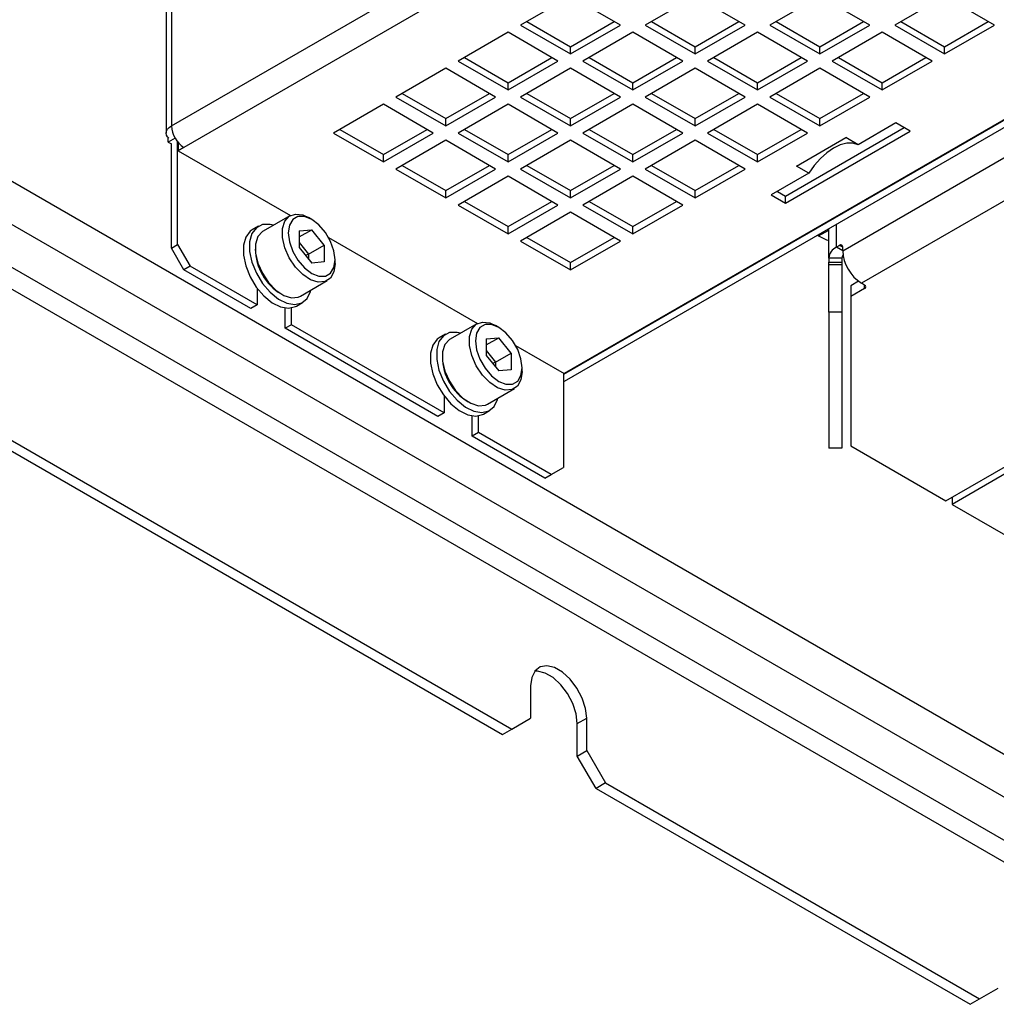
# Model space of a CAD drawing. Header units: millimetres. Extents: x 5 to 414, y 6 to 290.
# Tile 32 of 45: x 354 to 376, y 131 to 154. Entities that reach past the tile are written whole.
import ezdxf

# ---------------------------------------------------------------- set-up
doc = ezdxf.new("R2010")
doc.units = ezdxf.units.MM

msp = doc.modelspace()

# ---------------------------------------------------------------- linework, layer by layer
at = {"color": 7, "linetype": 'Continuous', "lineweight": 25}
for p, q in [((324.7376, 166.8128), (382.7911, 133.2993)), ((324.3134, 166.078), (382.3668, 132.5644)), ((381.5183, 132.0746), (323.4649, 165.5881)), ((323.2527, 165.2207), (381.3062, 131.7072)), ((357.6393, 151.1669), (372.0643, 159.4942)), ((372.3471, 159.0043), (357.9222, 150.677)), ((372.8657, 148.3315), (388.29, 157.2358)), ((388.7143, 156.5009), (373.29, 147.5967)), ((357.5222, 156.2255), (357.5222, 151.0036)), ((357.6393, 156.2615), (357.6393, 151.1669)), ((366.6903, 154.1059), (365.5589, 153.4527)), ((381.1153, 153.9426), (366.5347, 145.5254)), ((381.1011, 153.9508), (366.5489, 145.5499)), ((367.8217, 153.4527), (366.6903, 154.1059)), ((369.5187, 154.1059), (368.3873, 153.4527)), ((370.6501, 153.4527), (369.5187, 154.1059)), ((372.3471, 154.1059), (371.2158, 153.4527)), ((373.4785, 153.4527), (372.3471, 154.1059)), ((375.1756, 154.1059), (374.0442, 153.4527)), ((376.3069, 153.4527), (375.1756, 154.1059)), ((381.2567, 153.8609), (366.5489, 145.3703)), ((365.7004, 153.5344), (366.6903, 152.9629)), ((366.6903, 152.9629), (367.6802, 153.5344)), ((368.5288, 153.5344), (369.5187, 152.9629)), ((369.5187, 152.9629), (370.5086, 153.5344)), ((371.3572, 153.5344), (372.3471, 152.9629)), ((372.3471, 152.9629), (373.3371, 153.5344)), ((374.1856, 153.5344), (375.1756, 152.9629)), ((375.1756, 152.9629), (376.1655, 153.5344)), ((365.2761, 153.2895), (364.1447, 152.6363)), ((366.4074, 152.6363), (365.2761, 153.2895)), ((365.5589, 153.4527), (366.6903, 152.7996)), ((366.6903, 152.7996), (367.8217, 153.4527)), ((368.1045, 153.2895), (366.9731, 152.6363)), ((369.2359, 152.6363), (368.1045, 153.2895)), ((368.3873, 153.4527), (369.5187, 152.7996)), ((369.5187, 152.7996), (370.6501, 153.4527)), ((370.9329, 153.2895), (369.8016, 152.6363)), ((372.0643, 152.6363), (370.9329, 153.2895)), ((371.2158, 153.4527), (372.3471, 152.7996)), ((372.3471, 152.7996), (373.4785, 153.4527)), ((373.7614, 153.2895), (372.63, 152.6363)), ((374.8927, 152.6363), (373.7614, 153.2895)), ((374.0442, 153.4527), (375.1756, 152.7996)), ((375.1756, 152.7996), (376.3069, 153.4527)), ((366.6903, 152.7996), (366.6903, 152.9629)), ((369.5187, 152.7996), (369.5187, 152.9629)), ((372.3471, 152.7996), (372.3471, 152.9629)), ((375.1756, 152.7996), (375.1756, 152.9629)), ((339.198, 152.5862), (365.3609, 137.4827)), ((364.1447, 152.6363), (365.2761, 151.9832)), ((364.2862, 152.718), (365.2761, 152.1465)), ((365.2761, 152.1465), (366.266, 152.718)), ((365.2761, 151.9832), (366.4074, 152.6363)), ((366.9731, 152.6363), (368.1045, 151.9832)), ((367.1146, 152.718), (368.1045, 152.1465)), ((368.1045, 152.1465), (369.0944, 152.718)), ((368.1045, 151.9832), (369.2359, 152.6363)), ((369.8016, 152.6363), (370.9329, 151.9832)), ((369.943, 152.718), (370.9329, 152.1465)), ((370.9329, 152.1465), (371.9229, 152.718)), ((370.9329, 151.9832), (372.0643, 152.6363)), ((372.63, 152.6363), (373.7614, 151.9832)), ((372.7714, 152.718), (373.7614, 152.1465)), ((373.7614, 152.1465), (374.7513, 152.718)), ((373.7614, 151.9832), (374.8927, 152.6363)), ((338.9858, 152.4638), (365.1488, 137.3602)), ((363.8619, 152.4731), (362.7305, 151.8199)), ((364.9932, 151.8199), (363.8619, 152.4731)), ((366.6903, 152.4731), (365.5589, 151.8199)), ((367.8217, 151.8199), (366.6903, 152.4731)), ((369.5187, 152.4731), (368.3873, 151.8199)), ((370.6501, 151.8199), (369.5187, 152.4731)), ((372.3471, 152.4731), (371.2158, 151.8199)), ((373.4785, 151.8199), (372.3471, 152.4731)), ((365.2761, 151.9832), (365.2761, 152.1465)), ((368.1045, 151.9832), (368.1045, 152.1465)), ((370.9329, 151.9832), (370.9329, 152.1465)), ((373.7614, 151.9832), (373.7614, 152.1465)), ((362.8719, 151.9016), (363.8619, 151.3301)), ((363.8619, 151.3301), (364.8518, 151.9016)), ((365.7004, 151.9016), (366.6903, 151.3301)), ((366.6903, 151.3301), (367.6802, 151.9016)), ((368.5288, 151.9016), (369.5187, 151.3301)), ((369.5187, 151.3301), (370.5086, 151.9016)), ((371.3572, 151.9016), (372.3471, 151.3301)), ((372.3471, 151.3301), (373.3371, 151.9016)), ((362.7305, 151.8199), (363.8619, 151.1668)), ((363.8619, 151.1668), (364.9932, 151.8199)), ((365.5589, 151.8199), (366.6903, 151.1668)), ((366.6903, 151.1668), (367.8217, 151.8199)), ((368.3873, 151.8199), (369.5187, 151.1668)), ((369.5187, 151.1668), (370.6501, 151.8199)), ((371.2158, 151.8199), (372.3471, 151.1668)), ((372.3471, 151.1668), (373.4785, 151.8199)), ((362.4477, 151.6566), (361.3163, 151.0035)), ((363.579, 151.0035), (362.4477, 151.6566)), ((365.2761, 151.6566), (364.1447, 151.0035)), ((366.4074, 151.0035), (365.2761, 151.6566)), ((368.1045, 151.6566), (366.9731, 151.0035)), ((369.2359, 151.0035), (368.1045, 151.6566)), ((370.9329, 151.6566), (369.8016, 151.0035)), ((372.0643, 151.0035), (370.9329, 151.6566)), ((363.8619, 151.1668), (363.8619, 151.3301)), ((366.6903, 151.1668), (366.6903, 151.3301)), ((369.5187, 151.1668), (369.5187, 151.3301)), ((372.3471, 151.1668), (372.3471, 151.3301)), ((374.0725, 151.2321), (373.2195, 150.7397)), ((374.3978, 151.0443), (374.0725, 151.2321)), ((361.4577, 151.0852), (362.4477, 150.5137)), ((362.4477, 150.5137), (363.4376, 151.0852)), ((364.2862, 151.0852), (365.2761, 150.5137)), ((365.2761, 150.5137), (366.266, 151.0852)), ((367.1146, 151.0852), (368.1045, 150.5137)), ((368.1045, 150.5137), (369.0944, 151.0852)), ((369.943, 151.0852), (370.9329, 150.5137)), ((370.9329, 150.5137), (371.9229, 151.0852)), ((371.5693, 149.5748), (374.2563, 151.126)), ((371.5693, 149.4115), (374.3978, 151.0443)), ((357.5686, 150.7995), (357.5686, 150.8956)), ((357.7222, 150.8881), (357.5686, 150.7995)), ((357.5686, 150.7995), (357.6393, 150.7586)), ((357.7807, 148.4723), (357.7807, 150.8024)), ((361.3163, 151.0035), (362.4477, 150.3504)), ((362.4477, 150.3504), (363.579, 151.0035)), ((363.8619, 150.8402), (362.7305, 150.1871)), ((364.9932, 150.1871), (363.8619, 150.8402)), ((364.1447, 151.0035), (365.2761, 150.3504)), ((365.2761, 150.3504), (366.4074, 151.0035)), ((366.6903, 150.8402), (365.5589, 150.1871)), ((367.8217, 150.1871), (366.6903, 150.8402)), ((366.9731, 151.0035), (368.1045, 150.3504)), ((368.1045, 150.3504), (369.2359, 151.0035)), ((369.5187, 150.8402), (368.3873, 150.1871)), ((370.6501, 150.1871), (369.5187, 150.8402)), ((369.8016, 151.0035), (370.9329, 150.3504)), ((370.9329, 150.3504), (372.0643, 151.0035)), ((371.8142, 150.255), (372.9367, 150.903)), ((373.2195, 150.7397), (372.9367, 150.903)), ((357.6393, 148.3907), (357.6393, 150.7586)), ((357.8058, 150.7731), (357.7949, 150.7668)), ((357.7949, 150.7668), (357.7949, 150.6035)), ((357.9222, 150.677), (357.7949, 150.6035)), ((357.7949, 150.6035), (360.3396, 149.1345)), ((362.4477, 150.3504), (362.4477, 150.5137)), ((365.2761, 150.3504), (365.2761, 150.5137)), ((368.1045, 150.3504), (368.1045, 150.5137)), ((370.9329, 150.3504), (370.9329, 150.5137)), ((362.7305, 150.1871), (363.8619, 149.534)), ((362.8719, 150.2688), (363.8619, 149.6973)), ((363.8619, 149.6973), (364.8518, 150.2688)), ((363.8619, 149.534), (364.9932, 150.1871)), ((365.5589, 150.1871), (366.6903, 149.534)), ((365.7004, 150.2688), (366.6903, 149.6973)), ((366.6903, 149.6973), (367.6802, 150.2688)), ((366.6903, 149.534), (367.8217, 150.1871)), ((368.3873, 150.1871), (369.5187, 149.534)), ((368.5288, 150.2688), (369.5187, 149.6973)), ((369.5187, 149.6973), (370.5086, 150.2688)), ((369.5187, 149.534), (370.6501, 150.1871)), ((372.097, 150.0917), (371.8142, 150.255)), ((365.2761, 150.0238), (364.1447, 149.3707)), ((366.4074, 149.3707), (365.2761, 150.0238)), ((368.1045, 150.0238), (366.9731, 149.3707)), ((369.2359, 149.3707), (368.1045, 150.0238)), ((372.097, 150.0917), (371.2441, 149.5993)), ((363.8619, 149.534), (363.8619, 149.6973)), ((366.6903, 149.534), (366.6903, 149.6973)), ((369.5187, 149.534), (369.5187, 149.6973)), ((371.3855, 149.681), (371.5693, 149.5748)), ((364.2862, 149.4524), (365.2761, 148.8809)), ((365.2761, 148.8809), (366.266, 149.4524)), ((367.1146, 149.4524), (368.1045, 148.8809)), ((368.1045, 148.8809), (369.0944, 149.4524)), ((371.2441, 149.5993), (371.5693, 149.4115)), ((371.5693, 149.4115), (371.5693, 149.5748)), ((364.1447, 149.3707), (365.2761, 148.7176)), ((365.2761, 148.7176), (366.4074, 149.3707)), ((366.9731, 149.3707), (368.1045, 148.7176)), ((368.1045, 148.7176), (369.2359, 149.3707)), ((360.3256, 149.1269), (359.7175, 148.7759)), ((360.8214, 149.044), (360.7507, 149.0848)), ((366.6903, 149.2074), (365.5589, 148.5543)), ((367.8217, 148.5543), (366.6903, 149.2074)), ((359.6142, 148.8895), (359.4728, 148.8078)), ((360.5385, 148.7835), (360.8213, 148.8088)), ((360.5385, 148.6455), (360.8213, 148.8088)), ((360.5385, 148.7835), (360.5385, 148.4063)), ((361.1041, 148.4569), (360.8213, 148.8088)), ((365.2761, 148.7176), (365.2761, 148.8809)), ((368.1045, 148.7176), (368.1045, 148.8809)), ((372.3189, 148.6697), (372.5486, 148.8023)), ((372.5486, 148.1683), (372.5486, 148.8339)), ((372.7243, 148.4132), (372.7243, 148.9353)), ((361.2033, 148.6358), (364.5822, 146.6852)), ((365.5589, 148.5543), (366.6903, 147.9012)), ((365.7004, 148.6359), (366.6903, 148.0645)), ((366.6903, 148.0645), (367.6802, 148.6359)), ((366.6903, 147.9012), (367.8217, 148.5543)), ((372.2915, 148.6855), (372.3189, 148.6697)), ((357.6393, 148.3907), (357.7807, 148.4723)), ((357.9222, 147.9008), (357.6393, 148.3907)), ((357.7807, 148.4723), (358.0636, 147.9824)), ((360.5385, 148.5167), (360.7506, 148.2528)), ((360.5385, 148.4063), (360.8213, 148.0545)), ((360.7506, 148.2528), (361.1041, 148.4569)), ((361.1041, 148.4569), (361.1041, 148.0798)), ((372.795, 148.454), (372.7243, 148.4132)), ((372.8657, 148.3316), (372.7243, 148.4132)), ((372.8657, 148.4132), (372.795, 148.454)), ((372.8657, 148.3315), (372.8657, 148.4132)), ((360.6776, 148.2332), (360.7506, 148.2528)), ((360.7506, 148.2528), (360.7506, 148.1424)), ((361.3516, 148.0438), (361.3516, 148.1255)), ((372.8486, 148.1683), (372.5486, 148.1683)), ((372.5486, 148.1683), (372.5486, 148.0767)), ((372.8486, 148.1683), (372.8486, 148.0767)), ((358.0636, 147.9824), (357.9222, 147.9008)), ((359.4424, 147.0231), (357.9222, 147.9008)), ((359.5839, 147.1048), (358.0636, 147.9824)), ((361.1041, 148.0798), (360.8213, 148.0545)), ((366.6903, 147.9012), (366.6903, 148.0645)), ((372.5486, 148.0767), (372.8486, 148.0767)), ((372.5486, 148.012), (372.5486, 148.0767)), ((372.8486, 148.012), (372.5486, 148.012)), ((372.5486, 146.9378), (372.5486, 148.012)), ((372.8486, 148.0767), (372.8486, 148.012)), ((372.8486, 148.012), (372.8486, 146.9378)), ((360.5674, 147.3036), (361.1756, 147.6546)), ((359.5839, 147.4843), (359.5839, 147.1048)), ((373.2244, 147.6405), (373.0486, 147.539)), ((373.0486, 147.539), (373.0486, 147.294)), ((373.3607, 147.4742), (373.0486, 147.294)), ((373.3607, 147.5559), (373.29, 147.5967)), ((373.3607, 147.4742), (373.3607, 147.5559)), ((373.0486, 147.294), (373.0486, 143.9043)), ((359.5839, 147.1048), (359.4424, 147.0231)), ((360.2203, 146.5741), (360.2203, 147.034)), ((360.3617, 146.6557), (360.3617, 147.0353)), ((360.4727, 147.0757), (360.6142, 147.1574)), ((372.8486, 146.9378), (372.5486, 146.9378)), ((372.5486, 146.9378), (372.5486, 143.8565)), ((372.8486, 146.9378), (372.8486, 143.8565)), ((360.3617, 146.6557), (360.2203, 146.5741)), ((363.6851, 144.5739), (360.2203, 146.5741)), ((363.8265, 144.6555), (360.3617, 146.6557)), ((364.5683, 146.6777), (363.9602, 146.3266)), ((365.064, 146.5947), (364.9933, 146.6356)), ((363.8569, 146.4402), (363.7155, 146.3586)), ((364.7811, 146.3342), (365.0639, 146.3595)), ((364.7811, 146.1962), (365.0639, 146.3595)), ((364.7811, 146.3342), (364.7811, 145.9571)), ((365.3468, 146.0077), (365.0639, 146.3595)), ((365.446, 146.1866), (366.5489, 145.5499)), ((364.7811, 146.0675), (364.9932, 145.8036)), ((364.7811, 145.9571), (365.0639, 145.6052)), ((364.9932, 145.8036), (365.3468, 146.0077)), ((365.3468, 146.0077), (365.3468, 145.6305)), ((364.9202, 145.784), (364.9932, 145.8036)), ((364.9932, 145.8036), (364.9932, 145.6932)), ((365.5943, 145.5946), (365.5943, 145.6762)), ((365.3468, 145.6305), (365.0639, 145.6052)), ((366.5347, 145.5581), (366.5347, 143.4187)), ((364.8101, 144.8544), (365.4182, 145.2054)), ((366.5347, 145.3785), (366.5489, 145.3703)), ((363.8265, 145.0351), (363.8265, 144.6555)), ((363.8265, 144.6555), (363.6851, 144.5739)), ((364.4629, 144.1249), (364.4629, 144.5848)), ((364.6043, 144.2065), (364.6043, 144.5861)), ((364.7154, 144.6265), (364.8568, 144.7081)), ((375.2039, 142.6601), (378.3344, 144.4673)), ((378.3678, 144.3233), (375.3453, 142.5785)), ((364.6043, 144.2065), (364.4629, 144.1249)), ((366.1105, 143.1738), (364.4629, 144.1249)), ((366.2519, 143.2554), (364.6043, 144.2065)), ((373.0486, 143.9043), (375.2039, 142.6601)), ((372.8486, 143.8565), (372.5486, 143.8565)), ((366.2519, 143.2554), (366.5347, 143.4187)), ((366.1105, 143.1738), (366.2519, 143.2554)), ((375.3453, 142.7418), (375.3453, 142.5785)), ((375.3453, 142.5785), (377.5006, 141.3343)), ((365.7852, 138.4626), (365.7852, 137.7277)), ((365.3609, 137.4827), (365.7852, 137.7277)), ((366.8459, 137.6053), (367.058, 137.7278)), ((366.8459, 136.8705), (366.8459, 137.6053)), ((367.058, 136.9929), (367.058, 137.7278)), ((365.1488, 137.3602), (365.3609, 137.4827)), ((366.8459, 136.8705), (367.058, 136.9929)), ((367.058, 136.9929), (367.4823, 136.2581)), ((367.2701, 136.1356), (366.8459, 136.8705)), ((367.4823, 136.2581), (367.2701, 136.1356)), ((367.2701, 136.1356), (375.7554, 131.2372)), ((367.4823, 136.2581), (375.9675, 131.3596)), ((375.9675, 131.3596), (376.3918, 131.6046)), ((375.7554, 131.2372), (375.9675, 131.3596))]:
    msp.add_line(p, q, dxfattribs=at)
at = {"color": 7, "linetype": 'Continuous', "lineweight": 25, "flags": 128}
for points in [[(357.5776, 150.8863), (357.5526, 150.9152), (357.5299, 150.9585), (357.5222, 151.0036), (357.5299, 151.0486), (357.5526, 151.0919), (357.5896, 151.1319), (357.6393, 151.1669)], [(373.2195, 150.7397), (373.096, 150.7729), (372.9583, 150.7706), (372.8108, 150.7327), (372.6583, 150.6607), (372.5058, 150.5567), (372.3583, 150.4242), (372.2205, 150.2675), (372.097, 150.0917)], [(361.3516, 148.0438), (361.3249, 147.8547), (361.2472, 147.7131), (361.1253, 147.6318), (360.9702, 147.6179), (360.7955, 147.6727), (360.6169, 147.7913), (360.4501, 147.9632), (360.31, 148.1731), (360.2091, 148.4023), (360.1563, 148.6304), (360.1563, 148.8373), (360.2091, 149.0045), (360.31, 149.1172), (360.4501, 149.1653), (360.6169, 149.1447), (360.7507, 149.0848)], [(361.3516, 148.1255), (361.3257, 148.3297), (361.2504, 148.5439), (361.133, 148.7471), (360.9852, 148.9194), (360.8213, 149.044), (360.6574, 149.1086), (360.5096, 149.107), (360.3923, 149.0393), (360.3169, 148.912), (360.291, 148.7378), (360.3169, 148.5335), (360.3923, 148.3193), (360.5096, 148.1161), (360.6574, 147.9438), (360.8213, 147.8192), (360.9852, 147.7546), (361.133, 147.7562), (361.2504, 147.824), (361.3257, 147.9512), (361.3516, 148.1255)], [(359.4728, 148.8078), (359.4243, 148.7737), (359.3242, 148.6415), (359.2723, 148.4574), (359.2723, 148.235), (359.3242, 147.9909), (359.4243, 147.7431), (359.565, 147.5101), (359.736, 147.3091), (359.9245, 147.155), (360.1166, 147.0592), (360.2981, 147.029), (360.4554, 147.0664), (360.4727, 147.0757)], [(359.9526, 148.9116), (359.8774, 148.9295), (359.7064, 148.9259), (359.5657, 148.8554), (359.4656, 148.7231), (359.4137, 148.539), (359.4137, 148.3166), (359.4656, 148.0725), (359.5657, 147.8247), (359.7064, 147.5917), (359.8774, 147.3907), (360.0659, 147.2366), (360.2581, 147.1409), (360.4395, 147.1106), (360.5968, 147.148), (360.7184, 147.2504), (360.7951, 147.41), (360.8026, 147.4393)], [(359.7175, 148.7759), (359.7019, 148.7662), (359.601, 148.6535), (359.5482, 148.4863), (359.5482, 148.2794), (359.601, 148.0512), (359.7019, 147.822), (359.842, 147.6121), (360.0087, 147.4403), (360.1874, 147.3217), (360.3621, 147.2669), (360.5172, 147.2808), (360.5674, 147.3036)], [(372.3189, 148.6697), (372.5007, 148.5835), (372.5486, 148.566)], [(365.5943, 145.5946), (365.5676, 145.4054), (365.4898, 145.2639), (365.368, 145.1826), (365.2128, 145.1687), (365.0382, 145.2235), (364.8595, 145.3421), (364.6927, 145.514), (364.5526, 145.7238), (364.4517, 145.953), (364.3989, 146.1812), (364.3989, 146.3881), (364.4517, 146.5553), (364.5526, 146.668), (364.6927, 146.7161), (364.8595, 146.6954), (364.9933, 146.6356)], [(365.5943, 145.6762), (365.5683, 145.8805), (365.493, 146.0947), (365.3757, 146.2979), (365.2278, 146.4702), (365.0639, 146.5948), (364.9001, 146.6594), (364.7522, 146.6578), (364.6349, 146.59), (364.5596, 146.4628), (364.5336, 146.2885), (364.5596, 146.0843), (364.6349, 145.8701), (364.7522, 145.6669), (364.9001, 145.4946), (365.0639, 145.37), (365.2278, 145.3053), (365.3757, 145.307), (365.493, 145.3747), (365.5683, 145.502), (365.5943, 145.6762)], [(363.7155, 146.3586), (363.6669, 146.3245), (363.5669, 146.1923), (363.5149, 146.0081), (363.5149, 145.7858), (363.5669, 145.5416), (363.6669, 145.2939), (363.8076, 145.0609), (363.9786, 144.8598), (364.1672, 144.7058), (364.3593, 144.61), (364.5407, 144.5797), (364.6981, 144.6172), (364.7154, 144.6265)], [(364.1953, 146.4624), (364.12, 146.4803), (363.9491, 146.4767), (363.8083, 146.4061), (363.7083, 146.2739), (363.6563, 146.0898), (363.6563, 145.8674), (363.7083, 145.6233), (363.8083, 145.3755), (363.9491, 145.1425), (364.12, 144.9415), (364.3086, 144.7874), (364.5007, 144.6917), (364.6822, 144.6614), (364.8395, 144.6988), (364.961, 144.8011), (365.0377, 144.9608), (365.0452, 144.9901)], [(363.9602, 146.3266), (363.9445, 146.3169), (363.8436, 146.2043), (363.7908, 146.0371), (363.7908, 145.8302), (363.8436, 145.602), (363.9445, 145.3728), (364.0846, 145.1629), (364.2514, 144.9911), (364.43, 144.8725), (364.6047, 144.8177), (364.7599, 144.8315), (364.8101, 144.8544)], [(367.058, 137.7278), (367.0322, 137.9497), (366.957, 138.1834), (366.8383, 138.41), (366.686, 138.6111), (366.5122, 138.7703), (366.331, 138.8749), (366.1572, 138.9163), (366.0048, 138.8912), (365.8862, 138.8016), (365.811, 138.6547), (365.7852, 138.4626)], [(366.8459, 137.6053), (366.8201, 137.8273), (366.7448, 138.061), (366.6262, 138.2875), (366.4738, 138.4886), (366.3, 138.6479), (366.1189, 138.7524), (365.9451, 138.7938), (365.8782, 138.7914)]]:
    msp.add_lwpolyline(points, dxfattribs=at)
at = {"color": 7, "linetype": 'Continuous', "lineweight": 25}
for centre, radius, start, end in [((358.2534, 151.1948), 0.6147, 182.60548, 237.39452), ((360.7513, 148.3912), 1.2099, 181.00026, 238.99436), ((372.8489, 148.1383), 0.3018, 114.37466, 174.3052), ((372.8226, 148.4202), 0.0437, 350.78596, 129.20329), ((373.7869, 148.3735), 0.9221, 182.60548, 237.39452), ((372.9644, 148.1656), 0.1158, 142.04567, 178.64694), ((373.3452, 147.5151), 0.0437, 290.78342, 69.21658), ((364.994, 145.942), 1.2099, 181.0002, 238.99443)]:
    msp.add_arc(centre, radius, start, end, dxfattribs=at)

doc.saveas('drawing.dxf')
